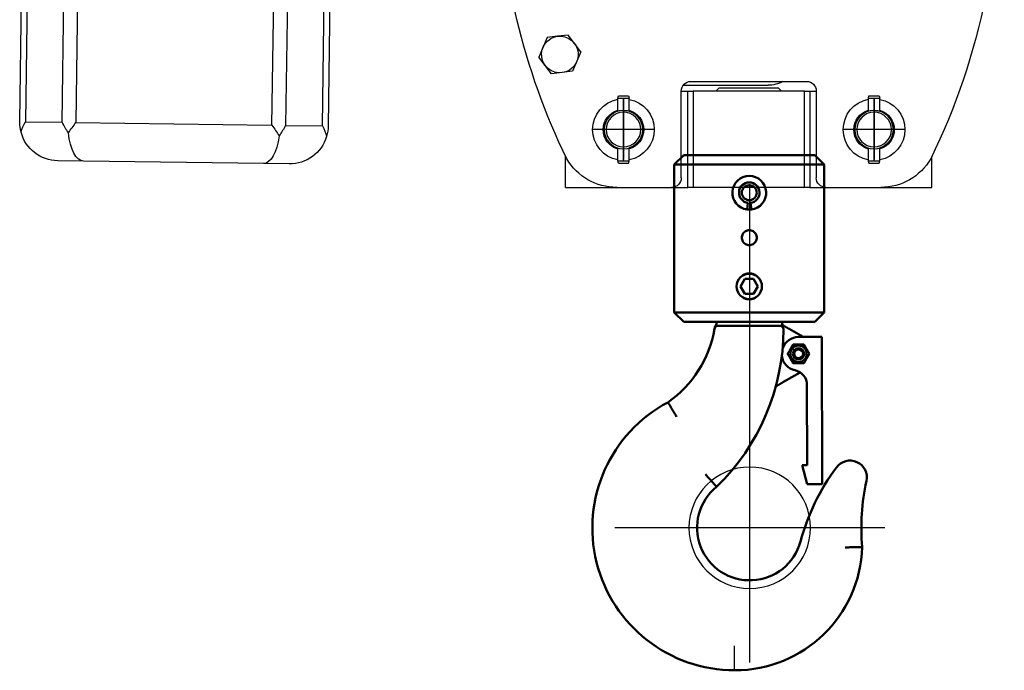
# Model space of a CAD drawing. Header units: metres. Extents: x -82085 to 58758, y -66901 to 95305.
# Tile 38 of 135: x 29716 to 30110, y -31781 to -31520. Entities that reach past the tile are written whole.
import ezdxf

# ---------------------------------------------------------------- set-up
doc = ezdxf.new("R2010")
doc.units = ezdxf.units.M
doc.header["$MEASUREMENT"] = 0
doc.layers.get('0').update_dxf_attribs({"linetype": 'CONTINUOUS'})
doc.layers.add('CONST', color=7, linetype='CONTINUOUS')

# ---------------------------------------------------------------- blocks, each defined once
blk = doc.blocks.new('Hijstakel + cad')
at = {"color": 0, "linetype": 'ByBlock'}
for p, q in [((309.61, -240.89), (312.25, -433.7)), ((317.71, -433.62), (315.06, -240.82)), ((329.82, -240.62), (332.47, -433.42)), ((233.81, -434.78), (231.24, -247.79)), ((225.86, -253.44), (228.35, -434.85)), ((334.73, -433.39), (332.24, -252.15)), ((209.08, -271.07), (211.33, -435.08)), ((213.59, -435.05), (211.31, -268.73)), ((110.22, -405.43), (115.33, -398.68)), ((115.33, -398.68), (119.53, -399.2)), ((119.53, -399.2), (123.73, -399.73)), ((123.73, -399.73), (127.02, -407.53)), ((110.22, -405.43), (113.51, -413.22)), ((121.91, -414.27), (127.02, -407.53)), ((113.51, -413.22), (117.71, -413.75)), ((66.17, -417.27), (19.89, -417.27)), ((117.71, -413.75), (121.91, -414.27)), ((16.04, -421.13), (16.04, -455.84)), ((18.64, -421.13), (16.04, -421.13)), ((18.64, -421.13), (18.64, -459.7)), ((20.73, -421.13), (18.64, -421.13)), ((20.73, -459.7), (20.73, -421.13)), ((20.73, -421.13), (65.33, -421.13)), ((31.08, -419.97), (29.92, -421.13)), ((31.08, -419.97), (54.99, -419.97)), ((69.26, -418.82), (35.32, -418.82)), ((54.99, -419.97), (56.15, -421.13)), ((65.33, -421.13), (65.33, -459.7)), ((67.42, -421.13), (65.33, -421.13)), ((67.42, -459.7), (67.42, -421.13)), ((70.03, -421.13), (67.42, -421.13)), ((70.03, -455.84), (70.03, -421.13)), ((-9.17, -423.06), (-9.42, -423.98)), ((-4.81, -423.98), (-9.42, -423.98)), ((-9.42, -429.2), (-9.42, -423.98)), ((-5.05, -423.06), (-9.17, -423.06)), ((-7.1, -436.56), (-7.1, -424.12)), ((-7.1, -424.22), (-7.1, -448.54)), ((-4.81, -423.98), (-5.05, -423.06)), ((-4.81, -429.19), (-4.81, -423.98)), ((91.1, -423.06), (90.85, -423.98)), ((95.46, -423.98), (90.85, -423.98)), ((90.85, -429.2), (90.85, -423.98)), ((95.22, -423.06), (91.1, -423.06)), ((93.17, -436.56), (93.17, -424.12)), ((93.17, -424.22), (93.17, -448.54)), ((95.46, -423.98), (95.22, -423.06)), ((95.46, -429.19), (95.46, -423.98)), ((90.85, -429.2), (90.85, -429.1)), ((-19.54, -436.56), (-7.1, -436.56)), ((-7.1, -448.99), (-7.1, -436.56)), ((-7.1, -436.56), (5.34, -436.56)), ((-7.1, -436.56), (-7.1, -436.56)), ((-7.1, -436.56), (-7.1, -436.56)), ((80.73, -436.56), (93.17, -436.56)), ((93.17, -448.99), (93.17, -436.56)), ((93.17, -436.56), (105.6, -436.56)), ((93.17, -436.56), (93.17, -436.56)), ((93.17, -436.56), (93.17, -436.56)), ((228.35, -434.85), (213.59, -435.05)), ((312.25, -433.7), (233.81, -434.78)), ((332.47, -433.42), (317.71, -433.62)), ((-9.42, -449.13), (-9.42, -443.91)), ((-9.42, -444.01), (-9.42, -443.91)), ((-4.81, -449.13), (-4.81, -443.92)), ((90.85, -449.13), (90.85, -443.91)), ((90.85, -444.01), (90.85, -443.91)), ((95.46, -449.13), (95.46, -443.92)), ((-30.24, -459.7), (-30.24, -447.27)), ((116.31, -459.7), (116.31, -447.27)), ((309.27, -449.17), (319.52, -449.03)), ((-4.81, -449.13), (-9.42, -449.13)), ((-9.17, -450.05), (-9.42, -449.13)), ((-5.05, -450.05), (-9.17, -450.05)), ((-5.05, -450.05), (-4.81, -449.13)), ((95.46, -449.13), (90.85, -449.13)), ((91.1, -450.05), (90.85, -449.13)), ((95.22, -450.05), (91.1, -450.05)), ((95.22, -450.05), (95.46, -449.13)), ((226.97, -450.3), (237.21, -450.16)), ((237.21, -450.16), (309.27, -449.17)), ((-9.8, -459.7), (-30.24, -459.7)), ((12.18, -459.7), (-9.8, -459.7)), ((18.64, -459.7), (12.18, -459.7)), ((18.64, -459.7), (20.73, -459.7)), ((20.73, -459.7), (65.33, -459.7)), ((42.65, -544.3), (42.65, -458.4)), ((65.33, -459.7), (67.42, -459.7)), ((73.89, -459.7), (67.42, -459.7)), ((95.87, -459.7), (73.89, -459.7)), ((116.31, -459.7), (95.87, -459.7)), ((48.88, -643.26), (48.88, -653.01))]:
    blk.add_line(p, q, dxfattribs=at)
at = {"color": 0, "linetype": 'ByBlock', "lineweight": 50}
for p, q in [((16.58, -446.84), (12.83, -450.59)), ((16.58, -446.84), (69.08, -446.84)), ((69.08, -446.84), (72.83, -450.59)), ((72.83, -450.59), (12.83, -450.59)), ((12.83, -509.84), (12.83, -450.59)), ((72.83, -509.84), (72.83, -450.59)), ((41.99, -468.54), (42.32, -465.93)), ((43.35, -465.93), (43.68, -468.54)), ((39.37, -499.34), (41.1, -496.34)), ((41.1, -496.34), (44.56, -496.34)), ((44.56, -496.34), (46.3, -499.34)), ((41.1, -502.34), (39.37, -499.34)), ((46.3, -499.34), (44.56, -502.34)), ((44.56, -502.34), (41.1, -502.34)), ((12.83, -509.84), (72.83, -509.84)), ((16.58, -513.59), (12.83, -509.84)), ((69.08, -513.59), (72.83, -509.84)), ((69.08, -513.59), (16.58, -513.59)), ((29.71, -514.34), (29.71, -513.59)), ((49.92, -515.09), (35.87, -515.09)), ((55.96, -514.34), (55.96, -513.59)), ((13.73, -578.48), (13.74, -519.6)), ((13.74, -519.6), (23.11, -519.6)), ((26.88, -516.38), (21.31, -519.6)), ((22.49, -533.79), (29.15, -537.63)), ((19.74, -538.83), (19.73, -570.98)), ((21.61, -570.98), (19.73, -578.48)), ((19.73, -570.98), (21.61, -570.98)), ((19.73, -578.48), (13.73, -578.48))]:
    blk.add_line(p, q, dxfattribs=at)
for points in [[(42.83, -468.59), (42.8, -468.59), (42.76, -468.59), (42.73, -468.59), (42.69, -468.59), (42.66, -468.59), (42.62, -468.59), (42.59, -468.58), (42.55, -468.58), (42.52, -468.58), (42.48, -468.58), (42.45, -468.58), (42.41, -468.58), (42.38, -468.57), (42.34, -468.57), (42.31, -468.57), (42.27, -468.56), (42.24, -468.56), (42.2, -468.56), (42.16, -468.55), (42.13, -468.55), (42.09, -468.55), (42.06, -468.54), (42.02, -468.54), (41.99, -468.53)], [(43.68, -468.53), (43.64, -468.54), (43.61, -468.54), (43.57, -468.55), (43.54, -468.55), (43.5, -468.55), (43.47, -468.56), (43.43, -468.56), (43.39, -468.56), (43.36, -468.57), (43.32, -468.57), (43.29, -468.57), (43.25, -468.58), (43.22, -468.58), (43.18, -468.58), (43.15, -468.58), (43.11, -468.58), (43.08, -468.58), (43.04, -468.59), (43.01, -468.59), (42.97, -468.59), (42.94, -468.59), (42.9, -468.59), (42.87, -468.59), (42.83, -468.59)], [(42.83, -482.84), (42.45, -482.81), (42.06, -482.74), (41.68, -482.61), (41.33, -482.43), (41, -482.21), (40.71, -481.96), (40.46, -481.67), (40.24, -481.34), (40.06, -480.99), (39.93, -480.61), (39.86, -480.22), (39.83, -479.84), (39.86, -479.46), (39.93, -479.07), (40.06, -478.69), (40.24, -478.33), (40.46, -478.01), (40.71, -477.72), (41, -477.46), (41.33, -477.24), (41.68, -477.07), (42.06, -476.94), (42.45, -476.86), (42.83, -476.84)], [(42.83, -476.84), (43.22, -476.86), (43.6, -476.94), (43.98, -477.07), (44.34, -477.24), (44.67, -477.46), (44.95, -477.72), (45.21, -478.01), (45.43, -478.33), (45.6, -478.69), (45.73, -479.07), (45.81, -479.46), (45.83, -479.84), (45.81, -480.22), (45.73, -480.61), (45.6, -480.99), (45.43, -481.34), (45.21, -481.67), (44.95, -481.96), (44.67, -482.21), (44.34, -482.43), (43.98, -482.61), (43.6, -482.74), (43.22, -482.81), (42.83, -482.84)], [(40.29, -494.82), (40.38, -494.77), (40.48, -494.71), (40.58, -494.66), (40.69, -494.62), (40.79, -494.57), (40.89, -494.53), (41, -494.49), (41.1, -494.45), (41.21, -494.41), (41.32, -494.38), (41.42, -494.35), (41.53, -494.32), (41.64, -494.29), (41.75, -494.27), (41.86, -494.24), (41.97, -494.22), (42.08, -494.21), (42.19, -494.19), (42.29, -494.18), (42.4, -494.17), (42.51, -494.16), (42.62, -494.16), (42.73, -494.15), (42.83, -494.15)], [(42.83, -494.15), (42.94, -494.15), (43.05, -494.16), (43.15, -494.16), (43.26, -494.17), (43.37, -494.18), (43.48, -494.19), (43.59, -494.21), (43.7, -494.22), (43.81, -494.24), (43.92, -494.27), (44.02, -494.29), (44.13, -494.32), (44.24, -494.35), (44.35, -494.38), (44.46, -494.41), (44.56, -494.45), (44.67, -494.49), (44.77, -494.53), (44.88, -494.57), (44.98, -494.62), (45.08, -494.66), (45.18, -494.71), (45.28, -494.77), (45.38, -494.82)], [(42.83, -504.53), (42.73, -504.53), (42.62, -504.52), (42.51, -504.52), (42.4, -504.51), (42.29, -504.5), (42.19, -504.49), (42.08, -504.47), (41.97, -504.45), (41.86, -504.43), (41.75, -504.41), (41.64, -504.39), (41.53, -504.36), (41.42, -504.33), (41.32, -504.3), (41.21, -504.27), (41.1, -504.23), (41, -504.19), (40.89, -504.15), (40.79, -504.11), (40.69, -504.06), (40.58, -504.01), (40.48, -503.96), (40.38, -503.91), (40.29, -503.86)], [(45.38, -503.86), (45.28, -503.91), (45.18, -503.96), (45.08, -504.01), (44.98, -504.06), (44.88, -504.11), (44.77, -504.15), (44.67, -504.19), (44.56, -504.23), (44.46, -504.27), (44.35, -504.3), (44.24, -504.33), (44.13, -504.36), (44.02, -504.39), (43.92, -504.41), (43.81, -504.43), (43.7, -504.45), (43.59, -504.47), (43.48, -504.49), (43.37, -504.5), (43.26, -504.51), (43.15, -504.52), (43.05, -504.52), (42.94, -504.53), (42.83, -504.53)], [(28.77, -515.29), (28.7, -515.33), (28.63, -515.37), (28.56, -515.42), (28.49, -515.46), (28.41, -515.5), (28.34, -515.54), (28.26, -515.59), (28.19, -515.63), (28.11, -515.68), (28.03, -515.72), (27.95, -515.77), (27.87, -515.81), (27.79, -515.86), (27.71, -515.91), (27.63, -515.95), (27.55, -516), (27.47, -516.05), (27.38, -516.1), (27.3, -516.14), (27.22, -516.19), (27.13, -516.24), (27.05, -516.29), (26.97, -516.34), (26.88, -516.38)], [(28.95, -515.19), (28.95, -515.19), (28.94, -515.2), (28.93, -515.2), (28.92, -515.21), (28.92, -515.21), (28.91, -515.22), (28.9, -515.22), (28.89, -515.22), (28.89, -515.23), (28.88, -515.23), (28.87, -515.24), (28.86, -515.24), (28.86, -515.25), (28.85, -515.25), (28.84, -515.25), (28.83, -515.26), (28.82, -515.26), (28.82, -515.27), (28.81, -515.27), (28.8, -515.28), (28.79, -515.28), (28.79, -515.29), (28.78, -515.29), (28.77, -515.29)], [(29.14, -515.08), (29.14, -515.08), (29.13, -515.09), (29.13, -515.09), (29.12, -515.09), (29.11, -515.1), (29.1, -515.11), (29.08, -515.11), (29.07, -515.12), (29.06, -515.13), (29.05, -515.13), (29.04, -515.14), (29.02, -515.15), (29.01, -515.15), (29, -515.16), (28.99, -515.17), (28.99, -515.17), (28.98, -515.17), (28.97, -515.18), (28.97, -515.18), (28.96, -515.18), (28.96, -515.19), (28.96, -515.19), (28.95, -515.19), (28.95, -515.19)], [(29.7, -515.09), (29.67, -515.09), (29.65, -515.09), (29.62, -515.09), (29.6, -515.09), (29.58, -515.09), (29.56, -515.09), (29.54, -515.09), (29.52, -515.09), (29.5, -515.09), (29.48, -515.09), (29.46, -515.09), (29.44, -515.09), (29.43, -515.09), (29.41, -515.09), (29.4, -515.09), (29.39, -515.09), (29.37, -515.09), (29.36, -515.09), (29.35, -515.09), (29.35, -515.09), (29.34, -515.09), (29.33, -515.09), (29.33, -515.09), (29.33, -515.09)], [(30.62, -515.09), (30.59, -515.09), (30.55, -515.09), (30.52, -515.09), (30.49, -515.09), (30.45, -515.09), (30.42, -515.09), (30.38, -515.09), (30.35, -515.09), (30.31, -515.09), (30.27, -515.09), (30.24, -515.09), (30.2, -515.09), (30.16, -515.09), (30.12, -515.09), (30.08, -515.09), (30.04, -515.09), (30, -515.09), (29.96, -515.09), (29.92, -515.09), (29.88, -515.09), (29.84, -515.09), (29.79, -515.09), (29.75, -515.09), (29.7, -515.09)], [(35.87, -515.09), (35.53, -515.09), (35.19, -515.09), (34.85, -515.09), (34.52, -515.09), (34.19, -515.09), (33.87, -515.09), (33.56, -515.09), (33.25, -515.09), (32.96, -515.09), (32.68, -515.09), (32.41, -515.09), (32.16, -515.09), (31.93, -515.09), (31.71, -515.09), (31.51, -515.09), (31.33, -515.09), (31.16, -515.09), (31.02, -515.09), (30.9, -515.09), (30.8, -515.09), (30.72, -515.09), (30.67, -515.09), (30.63, -515.09), (30.62, -515.09)], [(55.24, -515.09), (55.22, -515.09), (55.19, -515.09), (55.13, -515.09), (55.05, -515.09), (54.95, -515.09), (54.83, -515.09), (54.68, -515.09), (54.52, -515.09), (54.33, -515.09), (54.12, -515.09), (53.9, -515.09), (53.66, -515.09), (53.41, -515.09), (53.14, -515.09), (52.86, -515.09), (52.56, -515.09), (52.26, -515.09), (51.94, -515.09), (51.62, -515.09), (51.29, -515.09), (50.95, -515.09), (50.61, -515.09), (50.26, -515.09), (49.92, -515.09)], [(56.71, -516.34), (56.71, -516.34), (56.71, -516.33), (56.71, -516.31), (56.71, -516.3), (56.7, -516.27), (56.7, -516.25), (56.69, -516.22), (56.69, -516.19), (56.68, -516.15), (56.68, -516.12), (56.67, -516.08), (56.66, -516.04), (56.66, -516), (56.65, -515.96), (56.65, -515.92), (56.64, -515.88), (56.63, -515.85), (56.63, -515.82), (56.63, -515.8), (56.62, -515.77), (56.62, -515.76), (56.62, -515.74), (56.62, -515.74), (56.62, -515.73)], [(18.78, -526.35), (18.89, -526.18), (18.98, -526.01), (19.08, -525.84), (19.17, -525.68), (19.27, -525.52), (19.35, -525.36), (19.44, -525.21), (19.53, -525.06), (19.61, -524.92), (19.7, -524.77), (19.78, -524.62), (19.87, -524.48), (19.95, -524.33), (20.03, -524.19), (20.12, -524.04), (20.2, -523.89), (20.29, -523.74), (20.38, -523.59), (20.47, -523.44), (20.56, -523.28), (20.65, -523.12), (20.75, -522.95), (20.85, -522.78), (20.95, -522.6)], [(20.95, -522.6), (21.15, -522.6), (21.35, -522.6), (21.54, -522.6), (21.73, -522.6), (21.91, -522.6), (22.09, -522.6), (22.27, -522.6), (22.44, -522.6), (22.61, -522.6), (22.78, -522.6), (22.95, -522.6), (23.11, -522.6), (23.28, -522.6), (23.45, -522.6), (23.62, -522.6), (23.79, -522.6), (23.96, -522.6), (24.14, -522.6), (24.32, -522.6), (24.5, -522.6), (24.68, -522.6), (24.88, -522.6), (25.07, -522.6), (25.28, -522.6)], [(25.28, -522.6), (25.38, -522.78), (25.48, -522.95), (25.58, -523.12), (25.67, -523.28), (25.76, -523.44), (25.85, -523.59), (25.94, -523.74), (26.02, -523.89), (26.11, -524.04), (26.19, -524.19), (26.28, -524.33), (26.36, -524.48), (26.45, -524.62), (26.53, -524.77), (26.61, -524.92), (26.7, -525.06), (26.79, -525.21), (26.87, -525.36), (26.96, -525.52), (27.05, -525.68), (27.15, -525.84), (27.24, -526.01), (27.34, -526.18), (27.44, -526.35)], [(20.95, -530.1), (20.85, -529.93), (20.75, -529.76), (20.65, -529.59), (20.56, -529.43), (20.47, -529.27), (20.38, -529.11), (20.29, -528.96), (20.2, -528.81), (20.12, -528.67), (20.03, -528.52), (19.95, -528.37), (19.87, -528.23), (19.78, -528.08), (19.7, -527.94), (19.61, -527.79), (19.53, -527.64), (19.44, -527.49), (19.35, -527.34), (19.27, -527.19), (19.17, -527.03), (19.08, -526.87), (18.98, -526.7), (18.89, -526.53), (18.78, -526.35)], [(27.44, -526.35), (27.34, -526.53), (27.24, -526.7), (27.15, -526.87), (27.05, -527.03), (26.96, -527.19), (26.87, -527.34), (26.79, -527.49), (26.7, -527.64), (26.61, -527.79), (26.53, -527.94), (26.45, -528.08), (26.36, -528.23), (26.28, -528.37), (26.19, -528.52), (26.11, -528.67), (26.02, -528.81), (25.94, -528.96), (25.85, -529.11), (25.76, -529.27), (25.67, -529.43), (25.58, -529.59), (25.48, -529.76), (25.38, -529.93), (25.28, -530.1)], [(25.28, -530.1), (25.07, -530.1), (24.88, -530.1), (24.68, -530.1), (24.5, -530.1), (24.32, -530.1), (24.14, -530.1), (23.96, -530.1), (23.79, -530.1), (23.62, -530.1), (23.45, -530.1), (23.28, -530.1), (23.11, -530.1), (22.95, -530.1), (22.78, -530.1), (22.61, -530.1), (22.44, -530.1), (22.27, -530.1), (22.09, -530.1), (21.91, -530.1), (21.73, -530.1), (21.54, -530.1), (21.35, -530.1), (21.15, -530.1), (20.95, -530.1)], [(29.15, -537.63), (29.26, -537.7), (29.37, -537.76), (29.48, -537.83), (29.6, -537.89), (29.71, -537.96), (29.82, -538.02), (29.93, -538.08), (30.04, -538.15), (30.15, -538.21), (30.26, -538.27), (30.37, -538.34), (30.47, -538.4), (30.58, -538.46), (30.69, -538.52), (30.79, -538.58), (30.9, -538.64), (31, -538.7), (31.1, -538.76), (31.2, -538.82), (31.3, -538.88), (31.4, -538.93), (31.49, -538.99), (31.59, -539.04), (31.68, -539.1)], [(31.68, -539.1), (31.73, -539.12), (31.77, -539.15), (31.81, -539.18), (31.85, -539.21), (31.89, -539.24), (31.93, -539.28), (31.97, -539.31), (32, -539.35), (32.04, -539.38), (32.07, -539.42), (32.1, -539.46), (32.13, -539.49), (32.16, -539.53), (32.18, -539.57), (32.21, -539.61), (32.23, -539.65), (32.26, -539.69), (32.28, -539.73), (32.3, -539.78), (32.32, -539.82), (32.33, -539.86), (32.35, -539.9), (32.36, -539.95), (32.38, -539.99)], [(71.9, -551.56), (72.13, -551.18), (72.35, -550.8), (72.58, -550.42), (72.8, -550.06), (73.02, -549.69), (73.24, -549.34), (73.44, -548.99), (73.65, -548.66), (73.84, -548.34), (74.03, -548.03), (74.2, -547.74), (74.37, -547.46), (74.53, -547.2), (74.67, -546.96), (74.81, -546.74), (74.93, -546.55), (75.04, -546.37), (75.13, -546.21), (75.21, -546.08), (75.28, -545.97), (75.33, -545.88), (75.37, -545.82), (75.39, -545.78), (75.4, -545.77)], [(60.39, -574.59), (60.1, -574.92), (59.8, -575.25), (59.51, -575.57), (59.22, -575.89), (58.94, -576.21), (58.66, -576.52), (58.39, -576.82), (58.14, -577.11), (57.89, -577.39), (57.65, -577.65), (57.42, -577.91), (57.2, -578.15), (57, -578.37), (56.82, -578.58), (56.65, -578.78), (56.49, -578.95), (56.35, -579.11), (56.23, -579.24), (56.13, -579.36), (56.04, -579.45), (55.98, -579.53), (55.93, -579.58), (55.9, -579.62), (55.89, -579.63)], [(4.4, -603.86), (3.96, -603.85), (3.52, -603.85), (3.08, -603.84), (2.65, -603.83), (2.23, -603.82), (1.81, -603.81), (1.41, -603.8), (1.02, -603.79), (0.65, -603.78), (0.29, -603.77), (-0.05, -603.76), (-0.38, -603.75), (-0.68, -603.75), (-0.96, -603.74), (-1.22, -603.73), (-1.45, -603.72), (-1.66, -603.72), (-1.84, -603.71), (-2, -603.71), (-2.13, -603.71), (-2.23, -603.7), (-2.3, -603.7), (-2.34, -603.7), (-2.36, -603.7)]]:
    blk.add_lwpolyline(points, dxfattribs=at)
at = {"color": 0, "linetype": 'ByBlock'}
for points in [[(42.65, -650.01), (42.65, -541.99)], [(42.65, -650.01), (42.65, -541.99)], [(-11.35, -596), (96.66, -596)], [(-11.35, -596), (96.66, -596)]]:
    blk.add_lwpolyline(points, dxfattribs=at)
for centre, radius in [((-7.1, -436.56), 7.71), ((93.17, -436.56), 7.71), ((-7.1, -436.56), 6.94), ((93.17, -436.56), 6.94), ((42.65, -596), 24.31), ((42.65, -596), 24.31)]:
    blk.add_circle(centre, radius, dxfattribs=at)
at = {"color": 0, "linetype": 'ByBlock', "lineweight": 50}
for centre, radius in [((42.83, -461.84), 3), ((42.83, -499.34), 5.08), ((23.11, -526.35), 3.3), ((23.11, -526.35), 2.25), ((23.11, -526.35), 1.79)]:
    blk.add_circle(centre, radius, dxfattribs=at)
at = {"color": 0, "linetype": 'ByBlock'}
for centre, radius, start, end in [((212.72, -330.12), 269.73, 176.7173, 205.9816), ((-126.65, -330.12), 269.73, 334.0184, 359.2612), ((118.62, -406.48), 7.33, 82.8744, 262.8744), ((118.62, -406.48), 7.33, 262.8744, 82.8744), ((19.89, -421.13), 3.86, 90, 180), ((35.32, -406.48), 12.34, 241.0449, 270), ((66.17, -421.13), 3.86, 0, 90), ((-7.1, -436.56), 12.34, 100.8069, 259.1931), ((-7.1, -436.56), 12.34, 0, 79.2798), ((93.17, -436.56), 12.34, 100.8069, 259.1931), ((93.17, -436.56), 12.34, 0, 79.2798), ((-7.1, -436.56), 8.1, 106.6015, 253.3985), ((-7.1, -436.56), 7.81, 107.2353, 252.7647), ((-7.1, -436.56), 7.71, 90, 107.4576), ((-7.1, -436.56), 8.1, 0, 73.5338), ((-7.1, -436.56), 7.81, 0, 72.9056), ((93.17, -436.56), 8.1, 106.6015, 253.3985), ((93.17, -436.56), 7.81, 107.2353, 252.7647), ((93.17, -436.56), 7.71, 107.4576, 252.5424), ((93.17, -436.56), 7.71, 90, 107.4576), ((93.17, -436.56), 8.1, 0, 73.5338), ((93.17, -436.56), 7.81, 0, 72.9056), ((-7.1, -436.56), 7.71, 147.0804, 252.5424), ((-7.1, -436.56), 8.1, 286.4662, 0), ((-7.1, -436.56), 12.34, 280.7202, 0), ((-7.1, -436.56), 7.81, 287.0944, 0), ((93.17, -436.56), 8.1, 286.4662, 0), ((93.17, -436.56), 12.34, 280.7202, 0), ((93.17, -436.56), 7.81, 287.0944, 0), ((226.76, -434.87), 15.43, 180.7865, 196.6447), ((235.61, -445.87), 24.53, 153.8477, 164.4545), ((260.12, -418.27), 35.83, 207.5578, 215.4028), ((537.47, -644.36), 368.96, 145.3865, 146.1857), ((14.46, -651.54), 368.96, 35.3871, 36.1862), ((285.5, -417.93), 35.83, 326.1699, 334.015), ((310.75, -444.83), 24.53, 17.1182, 27.725), ((319.3, -433.6), 15.43, 344.9281, 0.7862), ((226.76, -434.87), 15.43, 196.6448, 270.7864), ((319.3, -433.6), 15.43, 270.7864, 344.9279), ((-9.8, -436.56), 23.14, 210.4439, 270), ((95.87, -436.56), 23.14, 270, 329.5561), ((12.18, -455.84), 3.86, 270, 0), ((73.89, -455.84), 3.86, 180, 270)]:
    blk.add_arc(centre, radius, start, end, dxfattribs=at)
at = {"color": 0, "linetype": 'ByBlock', "lineweight": 50}
for centre, radius, start, end in [((42.83, -461.84), 6.75, 277.2, 262.8), ((42.83, -461.84), 4.12, 277.2, 262.8), ((29.33, -515.84), 0.75, 90, 119.9938), ((30.62, -516.59), 1.5, 90, 180.2488), ((29.51, -515.74), 0.753, 111.752, 119.9751), ((28.96, -514.34), 0.75, 291.7331, 0), ((55.24, -516.59), 1.5, 9.619, 90), ((56.71, -514.34), 0.75, 180, 225.4863), ((55.13, -515.94), 1.5, 8.8132, 45.4863), ((23.11, -526.35), 6.75, 19.6327, 89.9938), ((117.62, -516.21), 88.5, 180.2488, 225.771), ((101.08, -508.82), 45, 189.619, 235.2027), ((23.11, -526.35), 6.75, 281.875, 352.6187), ((25.74, -538.83), 6, 101.875, 179.9938), ((48.62, -596.09), 57, 269.9938, 61.9747), ((2.55, -575.83), 6.75, 36.5481, 192.2685), ((-63.13, -624.51), 88.5, 15.0471, 36.5481), ((-90.53, -596.07), 88.5, 355.0557, 12.2685), ((42.65, -596), 21.06, 195.253, 51.0469), ((48.62, -602.09), 51, 181.812, 269.9938)]:
    blk.add_arc(centre, radius, start, end, dxfattribs=at)
at = {"color": 0, "linetype": 'ByBlock'}
for centre, major_axis, ratio, start_param, end_param in [((-11.36, -429.69), (-3.47, 0), 1, 0.851362, 0.879377), ((-11.36, -429.69), (-3.47, 0), 1, 0.851362, 0.879377), ((237, -434.73), (0.21, -15.42), 0.414214, 4.989171, 6.283185), ((309.06, -433.74), (0.21, -15.42), 0.414214, 0, 1.294014)]:
    blk.add_ellipse(centre, major_axis=major_axis, ratio=ratio, start_param=start_param, end_param=end_param, dxfattribs=at)

msp = doc.modelspace()

# ---------------------------------------------------------------- block references
at = {"layer": 'CONST', "color": 6, "xscale": -1}
msp.add_blockref('Hijstakel + cad', (30050.29853, -31127.66031, 6477.97245), dxfattribs=at)

doc.saveas('drawing.dxf')
